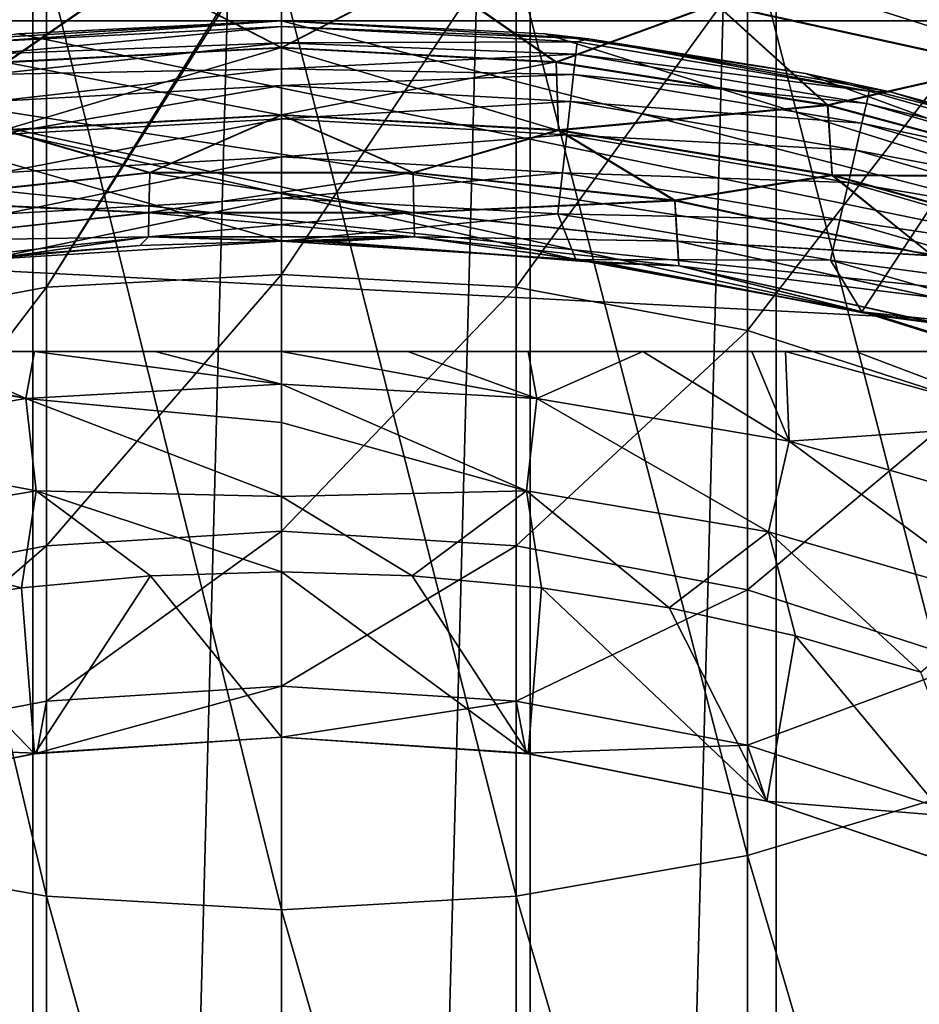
# Model space of a CAD drawing. Header units: metres. Extents: x -44 to 117, y -432 to 89.
# Tile 117 of 256: x -1.19 to 2.89, y -392.71 to -388.24. Entities that reach past the tile are written whole.
import ezdxf

# ---------------------------------------------------------------- set-up
doc = ezdxf.new("R2010")
doc.units = ezdxf.units.M
doc.layers.add('solid_125568', color=7, linetype='CONTINUOUS')

msp = doc.modelspace()

# ---------------------------------------------------------------- linework, layer by layer
at = {"layer": 'solid_125568'}
for points in [[(0, -378.899994, 233.699997), (0, -421.600006, 233.699997), (-1.127945, -421.568909, 233.699997)], [(0, -378.899994, 233.699997), (-1.127945, -421.568909, 233.699997), (-1.127943, -378.931091, 233.699997)], [(1.127945, -378.931091, 233.699997), (0, -421.600006, 233.699997), (0, -378.899994, 233.699997)], [(-1.127943, -378.931091, 233.699997), (-1.127945, -421.568909, 233.699997), (-2.243753, -421.480804, 233.699997)], [(-1.127943, -378.931091, 233.699997), (-2.243753, -421.480804, 233.699997), (-2.243749, -379.019196, 233.699997)], [(1.127943, -421.568909, 233.699997), (0, -421.600006, 233.699997), (1.127945, -378.931091, 233.699997)], [(1.127943, -421.568909, 233.699997), (1.127945, -378.931091, 233.699997), (2.243753, -379.019196, 233.699997)], [(1.127943, -421.568909, 233.699997), (2.243753, -379.019196, 233.699997), (2.243749, -421.480804, 233.699997)], [(2.243749, -421.480804, 233.699997), (2.243753, -379.019196, 233.699997), (3.347427, -379.164368, 233.699997)], [(2.243749, -421.480804, 233.699997), (3.347427, -379.164368, 233.699997), (3.347419, -421.335632, 233.699997)], [(3.129059, -388.334808, 783.831482), (2.113864, -388.011414, 783.766541), (3.129059, -386.223022, 793.14032)], [(-6.184663, -388.25, 437.5), (6.184658, -388.25, 437.5), (-6.492304, -386.950012, 436.200012)], [(6.339452, -387.60379, 436.85379), (-6.492304, -386.950012, 436.200012), (6.184658, -388.25, 437.5)], [(3.129059, -391.732086, 826.389648), (3.129059, -387.502045, 835.814697), (2.113864, -387.79953, 835.957214)], [(-1.065333, -389.45752, 774.35083), (-1.065333, -387.815308, 783.727112), (0, -387.749603, 783.713928)], [(0, -387.772827, 783.598145), (-1.065333, -389.45752, 774.35083), (0, -387.749603, 783.713928)], [(0, -387.772827, 783.598145), (0, -389.400482, 774.279175), (-1.065333, -389.45752, 774.35083)], [(1.065333, -387.815308, 783.727112), (0, -389.400482, 774.279175), (0, -387.772827, 783.598145)], [(-2.113864, -392.036316, 826.517212), (-1.065333, -392.220764, 826.594543), (-2.113864, -387.79953, 835.957214)], [(-1.065333, -392.220764, 826.594543), (-1.065333, -387.979919, 836.04364), (-2.113864, -387.79953, 835.957214)], [(-2.113864, -389.655334, 774.380432), (-2.113864, -388.011414, 783.766541), (-1.065333, -387.815308, 783.727112)], [(-1.065333, -389.45752, 774.35083), (-2.113864, -389.655334, 774.380432), (-1.065333, -387.815308, 783.727112)], [(1.065333, -389.45752, 774.35083), (0, -389.400482, 774.279175), (1.065333, -387.815308, 783.727112)], [(2.113864, -392.036316, 826.517212), (2.113864, -387.79953, 835.957214), (1.065333, -387.979919, 836.04364)], [(1.065333, -389.45752, 774.35083), (1.065333, -387.815308, 783.727112), (2.113864, -388.011414, 783.766541)], [(2.113864, -392.036316, 826.517212), (3.129059, -391.732086, 826.389648), (2.113864, -387.79953, 835.957214)], [(-1.065333, -392.220764, 826.594543), (0, -392.282562, 826.620483), (-1.065333, -387.979919, 836.04364)], [(0, -392.282562, 826.620483), (0, -388.040375, 836.072571), (-1.065333, -387.979919, 836.04364)], [(1.065333, -392.220764, 826.594543), (1.065333, -387.979919, 836.04364), (0, -388.040375, 836.072571)], [(1.065333, -392.220764, 826.594543), (2.113864, -392.036316, 826.517212), (1.065333, -387.979919, 836.04364)], [(2.113864, -389.655334, 774.380432), (1.065333, -389.45752, 774.35083), (2.113864, -388.011414, 783.766541)], [(2.113864, -389.655334, 774.380432), (2.113864, -388.011414, 783.766541), (3.129059, -388.334808, 783.831482)], [(-1.245929, -388.435516, 265.922638), (-1.970163, -388.171082, 266.228424), (-0.659272, -388.029205, 266.228424)], [(-0.659199, -388.032257, 259.373779), (-1.969942, -388.174133, 259.373779), (-1.24563, -388.438141, 259.680023)], [(0, -388.369995, 265.922638), (-1.245929, -388.435516, 265.922638), (-0.659272, -388.029205, 266.228424)], [(-0.659199, -388.032257, 259.373779), (-1.24563, -388.438141, 259.680023), (0, -388.37265, 259.680023)], [(0, -388.369995, 265.922638), (-0.659272, -388.029205, 266.228424), (0.659272, -388.029205, 266.228424)], [(0.659199, -388.032257, 259.373779), (-0.659199, -388.032257, 259.373779), (0, -388.37265, 259.680023)], [(1.245929, -388.435516, 265.922638), (0, -388.369995, 265.922638), (0.659272, -388.029205, 266.228424)], [(0.659199, -388.032257, 259.373779), (0, -388.37265, 259.680023), (1.24563, -388.438141, 259.680023)], [(1.065333, -392.220764, 826.594543), (0, -388.040375, 836.072571), (0, -392.282562, 826.620483)], [(1.969942, -388.174133, 259.373779), (0.659199, -388.032257, 259.373779), (1.24563, -388.438141, 259.680023)], [(1.245929, -388.435516, 265.922638), (0.659272, -388.029205, 266.228424), (1.970163, -388.171082, 266.228424)], [(3.231757, -388.03302, 259.127411), (1.969942, -388.174133, 259.373779), (3.257814, -388.456177, 259.373779)], [(3.309393, -388.050354, 266.474304), (3.258185, -388.453125, 266.228424), (1.970163, -388.171082, 266.228424)], [(1.969942, -388.174133, 259.373779), (1.24563, -388.438141, 259.680023), (2.477521, -388.633911, 259.680023)], [(2.478116, -388.631317, 265.922638), (1.245929, -388.435516, 265.922638), (1.970163, -388.171082, 266.228424)], [(3.257814, -388.456177, 259.373779), (1.969942, -388.174133, 259.373779), (2.477521, -388.633911, 259.680023)], [(2.478116, -388.631317, 265.922638), (1.970163, -388.171082, 266.228424), (3.258185, -388.453125, 266.228424)], [(3.5, -388.25, 443), (3.781357, -388.25, 442.996857), (-6.184663, -388.25, 437.5)], [(-3.5, -388.25, 443), (3.5, -388.25, 443), (-6.184663, -388.25, 437.5)], [(3.781357, -388.25, 442.996857), (4.142405, -388.25, 442.980774), (-6.184663, -388.25, 437.5)], [(4.142405, -388.25, 442.980774), (4.307475, -388.25, 442.968353), (-6.184663, -388.25, 437.5)], [(4.307475, -388.25, 442.968353), (4.552204, -388.25, 442.942383), (-6.184663, -388.25, 437.5)], [(4.552204, -388.25, 442.942383), (4.784761, -388.25, 442.908173), (-6.184663, -388.25, 437.5)], [(4.784761, -388.25, 442.908173), (5.004682, -388.25, 442.864929), (-6.184663, -388.25, 437.5)], [(5.211973, -388.25, 442.812592), (5.405401, -388.25, 442.750122), (-6.184663, -388.25, 437.5)], [(5.004682, -388.25, 442.864929), (5.211973, -388.25, 442.812592), (-6.184663, -388.25, 437.5)], [(5.405401, -388.25, 442.750122), (5.584743, -388.25, 442.677307), (-6.184663, -388.25, 437.5)], [(5.584743, -388.25, 442.677307), (5.891991, -388.25, 442.496155), (-6.184663, -388.25, 437.5)], [(5.891991, -388.25, 442.496155), (6.016808, -388.25, 442.381653), (-6.184663, -388.25, 437.5)], [(6.016808, -388.25, 442.381653), (6.163323, -388.25, 442.135803), (-6.184663, -388.25, 437.5)], [(6.163323, -388.25, 442.135803), (6.184659, -388.25, 442), (-6.184663, -388.25, 437.5)], [(6.184659, -388.25, 442), (6.184658, -388.25, 437.5), (-6.184663, -388.25, 437.5)], [(-3.5, -388.25, 443), (-1.33536, -389.332245, 443), (0, -389.25, 443)], [(-3.5, -388.25, 443), (0, -389.25, 443), (1.33536, -389.332245, 443)], [(-3.5, -388.25, 443), (1.33536, -389.332245, 443), (2.632472, -389.569641, 443)], [(-3.5, -388.25, 443), (2.632472, -389.569641, 443), (3.5, -388.25, 443)], [(-1.393115, -388.331146, 444), (0, -388.25, 469.133972), (0, -388.25, 444)], [(-1.194708, -388.309174, 469.168152), (0, -388.25, 469.133972), (-1.393115, -388.331146, 444)], [(-1.341448, -388.34433, 443.806061), (-1.393115, -388.331146, 444), (0, -388.25, 444)], [(0, -388.275085, 443.777466), (-1.341448, -388.34433, 443.806061), (0, -388.25, 444)], [(-1.335093, -388.400726, 443.618225), (-1.341448, -388.34433, 443.806061), (0, -388.275085, 443.777466)], [(0, -388.34903, 443.566101), (-1.335093, -388.400726, 443.618225), (0, -388.275085, 443.777466)], [(-1.194708, -388.309174, 469.168152), (5.809475, -389.75, 470), (0, -388.25, 469.133972)], [(0, -388.25, 469.133972), (5.809475, -389.75, 470), (1.194708, -388.309174, 469.168152)], [(0, -388.25, 444), (0, -388.25, 469.133972), (1.194708, -388.309174, 469.168152)], [(1.393115, -388.331146, 444), (0, -388.25, 444), (1.194708, -388.309174, 469.168152)], [(0, -388.275085, 443.777466), (0, -388.25, 444), (1.393115, -388.331146, 444)], [(1.341448, -388.34433, 443.806061), (0, -388.275085, 443.777466), (1.393115, -388.331146, 444)], [(1.341448, -388.34433, 443.806061), (0, -388.34903, 443.566101), (0, -388.275085, 443.777466)], [(3.5, -388.25, 443), (2.632472, -389.569641, 443), (3.900343, -389.965637, 443)], [(-2.37762, -388.488068, 469.271423), (5.809475, -389.75, 470), (-1.194708, -388.309174, 469.168152)], [(1.194708, -388.309174, 469.168152), (5.809475, -389.75, 470), (2.37762, -388.488068, 469.271423)], [(1.393115, -388.331146, 444), (1.194708, -388.309174, 469.168152), (2.37762, -388.488068, 469.271423)], [(2.666027, -388.569366, 443.806061), (1.341448, -388.34433, 443.806061), (1.393115, -388.331146, 444)], [(2.76739, -388.573456, 444), (1.393115, -388.331146, 444), (2.37762, -388.488068, 469.271423)], [(2.666027, -388.569366, 443.806061), (1.393115, -388.331146, 444), (2.76739, -388.573456, 444)], [(-1.324753, -388.492493, 443.445068), (-1.335093, -388.400726, 443.618225), (0, -388.34903, 443.566101)], [(0, -388.46817, 443.376495), (-1.324753, -388.492493, 443.445068), (0, -388.34903, 443.566101)], [(-1.256688, -388.744659, 265.564514), (-1.245929, -388.435516, 265.922638), (0, -388.369995, 265.922638)], [(0, -388.676208, 265.564514), (-1.256688, -388.744659, 265.564514), (0, -388.369995, 265.922638)], [(0, -388.37265, 259.680023), (-1.24563, -388.438141, 259.680023), (0, -388.678436, 260.038544)], [(1.335093, -388.400726, 443.618225), (0, -388.34903, 443.566101), (1.341448, -388.34433, 443.806061)], [(1.335093, -388.400726, 443.618225), (0, -388.46817, 443.376495), (0, -388.34903, 443.566101)], [(0, -388.676208, 265.564514), (0, -388.369995, 265.922638), (1.245929, -388.435516, 265.922638)], [(0, -388.37265, 259.680023), (0, -388.678436, 260.038544), (1.25664, -388.746857, 260.038544)], [(1.24563, -388.438141, 259.680023), (0, -388.37265, 259.680023), (1.25664, -388.746857, 260.038544)], [(1.335093, -388.400726, 443.618225), (1.341448, -388.34433, 443.806061), (2.666027, -388.569366, 443.806061)], [(3.129059, -389.981567, 774.42926), (2.113864, -389.655334, 774.380432), (3.129059, -388.334808, 783.831482)], [(1.324753, -388.492493, 443.445068), (0, -388.46817, 443.376495), (1.335093, -388.400726, 443.618225)], [(1.324753, -388.492493, 443.445068), (1.335093, -388.400726, 443.618225), (2.653396, -388.624725, 443.618225)], [(2.653396, -388.624725, 443.618225), (1.335093, -388.400726, 443.618225), (2.666027, -388.569366, 443.806061)], [(-1.24563, -388.438141, 259.680023), (-1.25664, -388.746857, 260.038544), (0, -388.678436, 260.038544)], [(1.256688, -388.744659, 265.564514), (0, -388.676208, 265.564514), (1.245929, -388.435516, 265.922638)], [(2.477521, -388.633911, 259.680023), (1.24563, -388.438141, 259.680023), (1.25664, -388.746857, 260.038544)], [(1.256688, -388.744659, 265.564514), (1.245929, -388.435516, 265.922638), (2.478116, -388.631317, 265.922638)], [(3.257814, -388.456177, 259.373779), (2.477521, -388.633911, 259.680023), (3.682088, -388.957794, 259.680023)], [(3.68297, -388.955292, 265.922638), (2.478116, -388.631317, 265.922638), (3.258185, -388.453125, 266.228424)], [(-3.549373, -388.78656, 469.443756), (5.809475, -389.75, 470), (-2.37762, -388.488068, 469.271423)], [(-1.310827, -388.616089, 443.293304), (-1.324753, -388.492493, 443.445068), (0, -388.46817, 443.376495)], [(0, -388.54248, 443.293304), (-1.310827, -388.616089, 443.293304), (0, -388.46817, 443.376495)], [(1.324753, -388.492493, 443.445068), (0, -388.54248, 443.293304), (0, -388.46817, 443.376495)], [(1.310827, -388.616089, 443.293304), (0, -388.54248, 443.293304), (1.324753, -388.492493, 443.445068)], [(1.310827, -388.616089, 443.293304), (1.324753, -388.492493, 443.445068), (2.632847, -388.714752, 443.445068)], [(2.632847, -388.714752, 443.445068), (1.324753, -388.492493, 443.445068), (2.653396, -388.624725, 443.618225)], [(2.37762, -388.488068, 469.271423), (5.809475, -389.75, 470), (3.549372, -388.78656, 469.443756)], [(2.76739, -388.573456, 444), (2.37762, -388.488068, 469.271423), (3.549372, -388.78656, 469.443756)], [(-1.29385, -388.766754, 443.168762), (-1.310827, -388.616089, 443.293304), (0, -388.54248, 443.293304)], [(-1.29385, -388.766754, 443.168762), (0, -388.54248, 443.293304), (0, -388.694092, 443.168762)], [(1.310827, -388.616089, 443.293304), (0, -388.694092, 443.168762), (0, -388.54248, 443.293304)], [(2.653396, -388.624725, 443.618225), (2.666027, -388.569366, 443.806061), (3.957078, -388.941315, 443.806061)], [(3.957078, -388.941315, 443.806061), (2.666027, -388.569366, 443.806061), (2.76739, -388.573456, 444)], [(4.104242, -388.973694, 444), (2.76739, -388.573456, 444), (3.549372, -388.78656, 469.443756)], [(3.957078, -388.941315, 443.806061), (2.76739, -388.573456, 444), (4.104242, -388.973694, 444)], [(1.29385, -388.766754, 443.168762), (0, -388.694092, 443.168762), (1.310827, -388.616089, 443.293304)], [(2.477521, -388.633911, 259.680023), (1.25664, -388.746857, 260.038544), (2.498417, -388.951385, 260.038544)], [(2.498516, -388.949127, 265.564514), (1.256688, -388.744659, 265.564514), (2.478116, -388.631317, 265.922638)], [(1.29385, -388.766754, 443.168762), (1.310827, -388.616089, 443.293304), (2.605169, -388.835999, 443.293304)], [(2.605169, -388.835999, 443.293304), (1.310827, -388.616089, 443.293304), (2.632847, -388.714752, 443.445068)], [(3.682088, -388.957794, 259.680023), (2.477521, -388.633911, 259.680023), (2.498417, -388.951385, 260.038544)], [(2.498516, -388.949127, 265.564514), (2.478116, -388.631317, 265.922638), (3.68297, -388.955292, 265.922638)], [(2.632847, -388.714752, 443.445068), (2.653396, -388.624725, 443.618225), (3.938332, -388.994904, 443.618225)], [(3.938332, -388.994904, 443.618225), (2.653396, -388.624725, 443.618225), (3.957078, -388.941315, 443.806061)], [(-0.596987, -388.938324, 265.162811), (-1.256688, -388.744659, 265.564514), (0, -388.676208, 265.564514)], [(0, -388.678436, 260.038544), (-1.25664, -388.746857, 260.038544), (-0.597247, -388.940063, 260.440552)], [(0, -388.678436, 260.038544), (-0.597247, -388.940063, 260.440552), (0.597247, -388.940063, 260.440552)], [(0.596987, -388.938324, 265.162811), (-0.596987, -388.938324, 265.162811), (0, -388.676208, 265.564514)], [(0.596987, -388.938324, 265.162811), (0, -388.676208, 265.564514), (1.256688, -388.744659, 265.564514)], [(1.25664, -388.746857, 260.038544), (0, -388.678436, 260.038544), (0.597247, -388.940063, 260.440552)], [(-1.274477, -388.938721, 443.076202), (-1.29385, -388.766754, 443.168762), (0, -388.694092, 443.168762)], [(-1.274477, -388.938721, 443.076202), (0, -388.694092, 443.168762), (0, -388.867126, 443.076202)], [(1.29385, -388.766754, 443.168762), (0, -388.867126, 443.076202), (0, -388.694092, 443.168762)], [(2.605169, -388.835999, 443.293304), (2.632847, -388.714752, 443.445068), (3.907831, -389.082062, 443.445068)], [(3.907831, -389.082062, 443.445068), (2.632847, -388.714752, 443.445068), (3.938332, -388.994904, 443.618225)], [(-1.25664, -388.746857, 260.038544), (-1.785097, -389.065857, 260.440552), (-0.597247, -388.940063, 260.440552)], [(-0.596987, -388.938324, 265.162811), (-1.784328, -389.064026, 265.162811), (-1.256688, -388.744659, 265.564514)], [(1.274477, -388.938721, 443.076202), (0, -388.867126, 443.076202), (1.29385, -388.766754, 443.168762)], [(1.784328, -389.064026, 265.162811), (0.596987, -388.938324, 265.162811), (1.256688, -388.744659, 265.564514)], [(1.25664, -388.746857, 260.038544), (0.597247, -388.940063, 260.440552), (1.785097, -389.065857, 260.440552)], [(2.498417, -388.951385, 260.038544), (1.25664, -388.746857, 260.038544), (1.785097, -389.065857, 260.440552)], [(1.784328, -389.064026, 265.162811), (1.256688, -388.744659, 265.564514), (2.498516, -388.949127, 265.564514)], [(1.274477, -388.938721, 443.076202), (1.29385, -388.766754, 443.168762), (2.571429, -388.983826, 443.168762)], [(2.571429, -388.983826, 443.168762), (1.29385, -388.766754, 443.168762), (2.605169, -388.835999, 443.293304)], [(-4.693112, -389.207245, 469.686646), (5.809475, -389.75, 470), (-3.549373, -388.78656, 469.443756)], [(0, -388.867126, 443.076202), (-1.253452, -389.125305, 443.019226), (-1.274477, -388.938721, 443.076202)], [(0, -389.054901, 443.019226), (-1.253452, -389.125305, 443.019226), (0, -388.867126, 443.076202)], [(1.274477, -388.938721, 443.076202), (0, -389.054901, 443.019226), (0, -388.867126, 443.076202)], [(2.571429, -388.983826, 443.168762), (2.605169, -388.835999, 443.293304), (3.86675, -389.199463, 443.293304)], [(3.86675, -389.199463, 443.293304), (2.605169, -388.835999, 443.293304), (3.907831, -389.082062, 443.445068)], [(-0.597247, -388.940063, 260.440552), (-1.785097, -389.065857, 260.440552), (-0.600844, -389.120392, 260.876099)], [(-0.60109, -389.119232, 264.727509), (-1.784328, -389.064026, 265.162811), (-0.596987, -388.938324, 265.162811)], [(-0.60109, -389.119232, 264.727509), (-0.596987, -388.938324, 265.162811), (0.596987, -388.938324, 265.162811)], [(0.60109, -389.119232, 264.727509), (-0.60109, -389.119232, 264.727509), (0.596987, -388.938324, 265.162811)], [(-0.597247, -388.940063, 260.440552), (-0.600844, -389.120392, 260.876099), (0.600844, -389.120392, 260.876099)], [(0.597247, -388.940063, 260.440552), (-0.597247, -388.940063, 260.440552), (0.600844, -389.120392, 260.876099)], [(1.274477, -388.938721, 443.076202), (1.253452, -389.125305, 443.019226), (0, -389.054901, 443.019226)], [(0.60109, -389.119232, 264.727509), (0.596987, -388.938324, 265.162811), (1.784328, -389.064026, 265.162811)], [(1.785097, -389.065857, 260.440552), (0.597247, -388.940063, 260.440552), (0.600844, -389.120392, 260.876099)], [(2.532926, -389.152527, 443.076202), (1.253452, -389.125305, 443.019226), (1.274477, -388.938721, 443.076202)], [(2.532926, -389.152527, 443.076202), (1.274477, -388.938721, 443.076202), (2.571429, -388.983826, 443.168762)], [(2.951844, -389.313965, 265.162811), (1.784328, -389.064026, 265.162811), (2.498516, -388.949127, 265.564514)], [(2.498417, -388.951385, 260.038544), (1.785097, -389.065857, 260.440552), (2.953091, -389.316071, 260.440552)], [(3.710641, -389.28952, 260.038544), (2.498417, -388.951385, 260.038544), (2.953091, -389.316071, 260.440552)], [(3.682088, -388.957794, 259.680023), (2.498417, -388.951385, 260.038544), (3.710641, -389.28952, 260.038544)], [(3.710799, -389.287231, 265.564514), (2.498516, -388.949127, 265.564514), (3.68297, -388.955292, 265.922638)], [(2.951844, -389.313965, 265.162811), (2.498516, -388.949127, 265.564514), (3.710799, -389.287231, 265.564514)], [(2.532926, -389.152527, 443.076202), (2.571429, -388.983826, 443.168762), (3.816671, -389.34259, 443.168762)], [(3.816671, -389.34259, 443.168762), (2.571429, -388.983826, 443.168762), (3.86675, -389.199463, 443.293304)], [(-0.60109, -389.119232, 264.727509), (-1.796278, -389.248718, 264.727509), (-1.784328, -389.064026, 265.162811)], [(-1.785097, -389.065857, 260.440552), (-1.795548, -389.249756, 260.876099), (-0.600844, -389.120392, 260.876099)], [(-1.33536, -389.332245, 443), (0, -389.054901, 443.019226), (0, -389.25, 443)], [(-1.33536, -389.332245, 443), (-1.253452, -389.125305, 443.019226), (0, -389.054901, 443.019226)], [(1.253452, -389.125305, 443.019226), (0, -389.25, 443), (0, -389.054901, 443.019226)], [(1.785097, -389.065857, 260.440552), (0.600844, -389.120392, 260.876099), (1.795548, -389.249756, 260.876099)], [(1.796278, -389.248718, 264.727509), (0.60109, -389.119232, 264.727509), (1.784328, -389.064026, 265.162811)], [(1.796278, -389.248718, 264.727509), (1.784328, -389.064026, 265.162811), (2.951844, -389.313965, 265.162811)], [(2.953091, -389.316071, 260.440552), (1.785097, -389.065857, 260.440552), (1.795548, -389.249756, 260.876099)], [(-0.603408, -389.229584, 264.269318), (-1.796278, -389.248718, 264.727509), (-0.60109, -389.119232, 264.727509)], [(-0.600844, -389.120392, 260.876099), (-1.795548, -389.249756, 260.876099), (-0.603377, -389.230164, 261.334412)], [(-0.603408, -389.229584, 264.269318), (-0.60109, -389.119232, 264.727509), (0.60109, -389.119232, 264.727509)], [(0.603408, -389.229584, 264.269318), (-0.603408, -389.229584, 264.269318), (0.60109, -389.119232, 264.727509)], [(-0.600844, -389.120392, 260.876099), (-0.603377, -389.230164, 261.334412), (0.603378, -389.230164, 261.334412)], [(0.600844, -389.120392, 260.876099), (-0.600844, -389.120392, 260.876099), (0.603378, -389.230164, 261.334412)], [(1.33536, -389.332245, 443), (0, -389.25, 443), (1.253452, -389.125305, 443.019226)], [(1.795548, -389.249756, 260.876099), (0.600844, -389.120392, 260.876099), (0.603378, -389.230164, 261.334412)], [(0.603408, -389.229584, 264.269318), (0.60109, -389.119232, 264.727509), (1.796278, -389.248718, 264.727509)], [(1.33536, -389.332245, 443), (1.253452, -389.125305, 443.019226), (2.491142, -389.335602, 443.019226)], [(2.532926, -389.152527, 443.076202), (2.491142, -389.335602, 443.019226), (1.253452, -389.125305, 443.019226)], [(3.759522, -389.50589, 443.076202), (2.491142, -389.335602, 443.019226), (2.532926, -389.152527, 443.076202)], [(3.759522, -389.50589, 443.076202), (2.532926, -389.152527, 443.076202), (3.816671, -389.34259, 443.168762)], [(-4.693112, -389.207245, 469.686646), (-5.809475, -389.75, 470), (5.809475, -389.75, 470)], [(-0.603408, -389.229584, 264.269318), (-1.282577, -389.325043, 263.799988), (-1.80301, -389.361328, 264.269318)], [(-0.603408, -389.229584, 264.269318), (-1.80301, -389.361328, 264.269318), (-1.796278, -389.248718, 264.727509)], [(-0.642385, -389.268768, 261.799988), (-0.603377, -389.230164, 261.334412), (-1.802918, -389.361908, 261.334412)], [(-1.795548, -389.249756, 260.876099), (-1.802918, -389.361908, 261.334412), (-0.603377, -389.230164, 261.334412)], [(-1.282577, -389.325043, 261.799988), (-0.642385, -389.268768, 261.799988), (-1.802918, -389.361908, 261.334412)], [(-0.603408, -389.229584, 264.269318), (-0.642385, -389.268768, 263.799988), (-1.282577, -389.325043, 263.799988)], [(-0.642385, -389.268768, 263.799988), (-0.642385, -389.268768, 261.799988), (-1.282577, -389.325043, 261.799988)], [(-1.282577, -389.325043, 263.799988), (-0.642385, -389.268768, 263.799988), (-1.282577, -389.325043, 261.799988)], [(-0.603408, -389.229584, 264.269318), (0, -389.25, 263.799988), (-0.642385, -389.268768, 263.799988)], [(-0.642385, -389.268768, 261.799988), (0, -389.25, 261.799988), (-0.603377, -389.230164, 261.334412)], [(0, -389.25, 263.799988), (0, -389.25, 261.799988), (-0.642385, -389.268768, 261.799988)], [(-0.642385, -389.268768, 263.799988), (0, -389.25, 263.799988), (-0.642385, -389.268768, 261.799988)], [(0.603408, -389.229584, 264.269318), (0, -389.25, 263.799988), (-0.603408, -389.229584, 264.269318)], [(0.22018, -389.252197, 261.799988), (0.603378, -389.230164, 261.334412), (-0.603377, -389.230164, 261.334412)], [(0.110095, -389.250549, 261.799988), (0.22018, -389.252197, 261.799988), (-0.603377, -389.230164, 261.334412)], [(0, -389.25, 261.799988), (0.110095, -389.250549, 261.799988), (-0.603377, -389.230164, 261.334412)], [(0.603408, -389.229584, 264.269318), (0.149038, -389.251007, 263.799988), (0, -389.25, 263.799988)], [(0.149038, -389.251007, 263.799988), (0.110095, -389.250549, 261.799988), (0, -389.25, 261.799988)], [(0, -389.25, 263.799988), (0.149038, -389.251007, 263.799988), (0, -389.25, 261.799988)], [(0.149038, -389.251007, 263.799988), (0.22018, -389.252197, 261.799988), (0.110095, -389.250549, 261.799988)], [(0.603408, -389.229584, 264.269318), (1.412006, -389.341003, 263.799988), (0.149038, -389.251007, 263.799988)], [(0.149038, -389.251007, 263.799988), (1.412006, -389.341003, 263.799988), (0.22018, -389.252197, 261.799988)], [(0.22018, -389.252197, 261.799988), (1.473726, -389.349182, 261.799988), (0.603378, -389.230164, 261.334412)], [(1.412006, -389.341003, 263.799988), (1.473726, -389.349182, 261.799988), (0.22018, -389.252197, 261.799988)], [(1.473726, -389.349182, 261.799988), (1.802919, -389.361908, 261.334412), (0.603378, -389.230164, 261.334412)], [(1.795548, -389.249756, 260.876099), (0.603378, -389.230164, 261.334412), (1.802919, -389.361908, 261.334412)], [(1.803011, -389.361328, 264.269318), (1.412006, -389.341003, 263.799988), (0.603408, -389.229584, 264.269318)], [(1.803011, -389.361328, 264.269318), (0.603408, -389.229584, 264.269318), (1.796278, -389.248718, 264.727509)], [(2.96938, -389.507019, 260.876099), (1.795548, -389.249756, 260.876099), (1.802919, -389.361908, 261.334412)], [(2.953091, -389.316071, 260.440552), (1.795548, -389.249756, 260.876099), (2.96938, -389.507019, 260.876099)], [(2.970574, -389.506134, 264.727509), (1.796278, -389.248718, 264.727509), (2.951844, -389.313965, 265.162811)], [(1.803011, -389.361328, 264.269318), (1.796278, -389.248718, 264.727509), (2.970574, -389.506134, 264.727509)], [(2.632472, -389.569641, 443), (1.33536, -389.332245, 443), (2.491142, -389.335602, 443.019226)], [(1.412006, -389.341003, 263.799988), (2.656266, -389.575531, 263.799988), (1.473726, -389.349182, 261.799988)], [(1.803011, -389.361328, 264.269318), (2.656266, -389.575531, 263.799988), (1.412006, -389.341003, 263.799988)], [(1.473726, -389.349182, 261.799988), (2.70802, -389.588531, 261.799988), (1.802919, -389.361908, 261.334412)], [(2.656266, -389.575531, 263.799988), (2.70802, -389.588531, 261.799988), (1.473726, -389.349182, 261.799988)], [(2.632472, -389.569641, 443), (2.491142, -389.335602, 443.019226), (3.697504, -389.683136, 443.019226)], [(3.759522, -389.50589, 443.076202), (3.697504, -389.683136, 443.019226), (2.491142, -389.335602, 443.019226)], [(0, -389.400482, 774.279175), (0, -390.565247, 764.897949), (-1.065333, -390.631958, 764.904541)], [(-1.065333, -390.631958, 764.904541), (-1.065333, -389.45752, 774.35083), (0, -389.400482, 774.279175)], [(1.065333, -389.45752, 774.35083), (0, -390.565247, 764.897949), (0, -389.400482, 774.279175)], [(2.70802, -389.588531, 261.799988), (2.980904, -389.62384, 261.334412), (1.802919, -389.361908, 261.334412)], [(2.96938, -389.507019, 260.876099), (1.802919, -389.361908, 261.334412), (2.980904, -389.62384, 261.334412)], [(2.981056, -389.623291, 264.269318), (2.656266, -389.575531, 263.799988), (1.803011, -389.361328, 264.269318)], [(2.981056, -389.623291, 264.269318), (1.803011, -389.361328, 264.269318), (2.970574, -389.506134, 264.727509)], [(-1.065333, -390.631958, 764.904541), (-2.113864, -390.830994, 764.924316), (-1.065333, -389.45752, 774.35083)], [(-2.113864, -390.830994, 764.924316), (-2.113864, -389.655334, 774.380432), (-1.065333, -389.45752, 774.35083)], [(1.065333, -390.631958, 764.904541), (0, -390.565247, 764.897949), (1.065333, -389.45752, 774.35083)], [(1.065333, -390.631958, 764.904541), (1.065333, -389.45752, 774.35083), (2.113864, -389.655334, 774.380432)], [(3.900343, -389.965637, 443), (2.632472, -389.569641, 443), (3.697504, -389.683136, 443.019226)], [(2.656266, -389.575531, 263.799988), (3.865332, -389.951508, 263.799988), (2.70802, -389.588531, 261.799988)], [(2.981056, -389.623291, 264.269318), (3.865332, -389.951508, 263.799988), (2.656266, -389.575531, 263.799988)], [(2.70802, -389.588531, 261.799988), (3.906934, -389.967194, 261.799988), (2.980904, -389.62384, 261.334412)], [(3.865332, -389.951508, 263.799988), (3.906934, -389.967194, 261.799988), (2.70802, -389.588531, 261.799988)], [(2.113864, -390.830994, 764.924316), (1.065333, -390.631958, 764.904541), (2.113864, -389.655334, 774.380432)], [(2.113864, -390.830994, 764.924316), (2.113864, -389.655334, 774.380432), (3.129059, -389.981567, 774.42926)], [(-5.809475, -389.75, 479.5), (5.809475, -389.75, 479.5), (5.809475, -389.75, 470)], [(-5.809475, -389.75, 479.5), (-5.783015, -389.75, 479.754913), (5.809475, -389.75, 479.5)], [(-5.809475, -389.75, 470), (-5.809475, -389.75, 479.5), (5.809475, -389.75, 470)], [(-5.783015, -389.75, 479.754913), (5.783001, -389.75, 479.754974), (5.809475, -389.75, 479.5)], [(-5.783015, -389.75, 479.754913), (-5.703201, -389.75, 480.003143), (5.783001, -389.75, 479.754974)], [(-5.703201, -389.75, 480.003143), (-5.56805, -389.75, 480.247345), (5.703178, -389.75, 480.003204)], [(-5.703201, -389.75, 480.003143), (5.703178, -389.75, 480.003204), (5.783001, -389.75, 479.754974)], [(-5.56805, -389.75, 480.247345), (5.568024, -389.75, 480.247375), (5.703178, -389.75, 480.003204)], [(-5.56805, -389.75, 480.247345), (-5.488826, -389.75, 480.356323), (5.568024, -389.75, 480.247375)], [(-5.488826, -389.75, 480.356323), (5.488829, -389.75, 480.356323), (5.568024, -389.75, 480.247375)], [(-5.488826, -389.75, 480.356323), (-5.381689, -389.75, 480.481964), (5.488829, -389.75, 480.356323)], [(-5.381689, -389.75, 480.481964), (5.381664, -389.75, 480.481995), (5.488829, -389.75, 480.356323)], [(-5.381689, -389.75, 480.481964), (-5.079221, -389.75, 480.751434), (5.381664, -389.75, 480.481995)], [(-5.079221, -389.75, 480.751434), (-4.877414, -389.75, 480.890137), (5.07922, -389.75, 480.751434)], [(-5.079221, -389.75, 480.751434), (5.07922, -389.75, 480.751434), (5.381664, -389.75, 480.481995)], [(-4.877414, -389.75, 480.890137), (4.877393, -389.75, 480.890137), (5.07922, -389.75, 480.751434)], [(-4.877414, -389.75, 480.890137), (-4.570949, -389.75, 481.0625), (4.877393, -389.75, 480.890137)], [(-4.570949, -389.75, 481.0625), (4.57094, -389.75, 481.0625), (4.877393, -389.75, 480.890137)], [(-4.570949, -389.75, 481.0625), (-4.47429, -389.75, 481.108917), (4.57094, -389.75, 481.0625)], [(-4.47429, -389.75, 481.108917), (4.474292, -389.75, 481.108917), (4.57094, -389.75, 481.0625)], [(-4.47429, -389.75, 481.108917), (-4.230792, -389.75, 481.213318), (4.474292, -389.75, 481.108917)], [(-4.230792, -389.75, 481.213318), (4.230802, -389.75, 481.213287), (4.474292, -389.75, 481.108917)], [(-4.230792, -389.75, 481.213318), (-3.863454, -389.75, 481.344177), (4.230802, -389.75, 481.213287)], [(-3.863454, -389.75, 481.344177), (3.863476, -389.75, 481.344177), (4.230802, -389.75, 481.213287)], [(-3.863454, -389.75, 481.344177), (-3.613838, -389.75, 481.417175), (3.863476, -389.75, 481.344177)], [(-3.613838, -389.75, 481.417175), (3.613839, -389.75, 481.417175), (3.863476, -389.75, 481.344177)], [(-3.613838, -389.75, 481.417175), (-3.468539, -389.75, 481.454926), (3.613839, -389.75, 481.417175)], [(-3.468539, -389.75, 481.454926), (3.46857, -389.75, 481.454926), (3.613839, -389.75, 481.417175)], [(-3.468539, -389.75, 481.454926), (-3.048548, -389.75, 481.54834), (3.46857, -389.75, 481.454926)], [(-3.048548, -389.75, 481.54834), (3.048585, -389.75, 481.54834), (3.46857, -389.75, 481.454926)], [(-3.048548, -389.75, 481.54834), (-2.603706, -389.75, 481.624268), (3.048585, -389.75, 481.54834)], [(-2.603706, -389.75, 481.624268), (2.603749, -389.75, 481.624268), (3.048585, -389.75, 481.54834)], [(-2.603706, -389.75, 481.624268), (-2.287097, -389.75, 481.667206), (2.603749, -389.75, 481.624268)], [(-2.303668, -390.156982, 481.850128), (-1.159122, -389.962494, 481.850128), (-2.287097, -389.75, 481.667206)], [(-2.287097, -389.75, 481.667206), (2.287098, -389.75, 481.667206), (2.603749, -389.75, 481.624268)], [(-2.287097, -389.75, 481.667206), (-2.134008, -389.75, 481.685242), (2.287098, -389.75, 481.667206)], [(-1.159122, -389.962494, 481.850128), (-2.134008, -389.75, 481.685242), (-2.287097, -389.75, 481.667206)], [(-2.134008, -389.75, 481.685242), (2.134054, -389.75, 481.685242), (2.287098, -389.75, 481.667206)], [(-2.134008, -389.75, 481.685242), (-1.639881, -389.75, 481.731567), (2.134054, -389.75, 481.685242)], [(-1.159122, -389.962494, 481.850128), (-1.639881, -389.75, 481.731567), (-2.134008, -389.75, 481.685242)], [(-1.639881, -389.75, 481.731567), (1.639923, -389.75, 481.731567), (2.134054, -389.75, 481.685242)], [(-1.639881, -389.75, 481.731567), (-1.119789, -389.75, 481.764374), (1.639923, -389.75, 481.731567)], [(-1.159122, -389.962494, 481.850128), (-1.119789, -389.75, 481.764374), (-1.639881, -389.75, 481.731567)], [(-1.159122, -389.962494, 481.850128), (0, -389.8974, 481.850128), (-1.119789, -389.75, 481.764374)], [(-1.119789, -389.75, 481.764374), (0, -389.8974, 481.850128), (-0.573053, -389.75, 481.784393)], [(-1.119789, -389.75, 481.764374), (1.119822, -389.75, 481.764374), (1.639923, -389.75, 481.731567)], [(-1.119789, -389.75, 481.764374), (-0.573053, -389.75, 481.784393), (1.119822, -389.75, 481.764374)], [(-0.573053, -389.75, 481.784393), (0, -389.8974, 481.850128), (0, -389.75, 481.79129)], [(-0.573053, -389.75, 481.784393), (0, -389.75, 481.79129), (0.573073, -389.75, 481.784393)], [(-0.573053, -389.75, 481.784393), (0.573073, -389.75, 481.784393), (1.119822, -389.75, 481.764374)], [(0, -389.75, 481.79129), (0, -389.8974, 481.850128), (1.159122, -389.962494, 481.850128)], [(0.573073, -389.75, 481.784393), (0, -389.75, 481.79129), (1.159122, -389.962494, 481.850128)], [(1.119822, -389.75, 481.764374), (0.573073, -389.75, 481.784393), (1.159122, -389.962494, 481.850128)], [(1.639923, -389.75, 481.731567), (1.119822, -389.75, 481.764374), (1.159122, -389.962494, 481.850128)], [(1.639923, -389.75, 481.731567), (1.159122, -389.962494, 481.850128), (2.303668, -390.156982, 481.850128)], [(2.134054, -389.75, 481.685242), (1.639923, -389.75, 481.731567), (2.303668, -390.156982, 481.850128)], [(2.287098, -389.75, 481.667206), (2.134054, -389.75, 481.685242), (2.303668, -390.156982, 481.850128)], [(3.46641, -390.076202, 481.666168), (2.287098, -389.75, 481.667206), (2.303668, -390.156982, 481.850128)], [(2.603749, -389.75, 481.624268), (2.287098, -389.75, 481.667206), (3.46641, -390.076202, 481.666168)], [(3.048585, -389.75, 481.54834), (2.603749, -389.75, 481.624268), (3.46641, -390.076202, 481.666168)], [(-1.159122, -389.962494, 481.850128), (0, -390.072723, 481.906494), (0, -389.8974, 481.850128)], [(1.111932, -390.381348, 481.962555), (1.159122, -389.962494, 481.850128), (0, -389.8974, 481.850128)], [(0, -390.072723, 481.906494), (1.111932, -390.381348, 481.962555), (0, -389.8974, 481.850128)], [(-1.111932, -390.381348, 481.962555), (-1.159122, -389.962494, 481.850128), (-2.303668, -390.156982, 481.850128)], [(-1.159122, -389.962494, 481.850128), (0, -390.408142, 481.976501), (0, -390.072723, 481.906494)], [(-1.111932, -390.381348, 481.962555), (0, -390.408142, 481.976501), (-1.159122, -389.962494, 481.850128)], [(2.20988, -390.567871, 481.962555), (1.159122, -389.962494, 481.850128), (1.111932, -390.381348, 481.962555)], [(2.20988, -390.567871, 481.962555), (2.303668, -390.156982, 481.850128), (1.159122, -389.962494, 481.850128)], [(3.129059, -391.159241, 764.956848), (2.113864, -390.830994, 764.924316), (3.129059, -389.981567, 774.42926)], [(0, -390.072723, 481.906494), (0, -390.408142, 481.976501), (1.111932, -390.381348, 481.962555)], [(3.46641, -390.076202, 481.666168), (2.303668, -390.156982, 481.850128), (3.419244, -390.478363, 481.850128)], [(-1.111932, -390.381348, 481.962555), (-2.303668, -390.156982, 481.850128), (-2.20988, -390.567871, 481.962555)], [(3.280038, -390.87619, 481.962555), (2.303668, -390.156982, 481.850128), (2.20988, -390.567871, 481.962555)], [(3.280038, -390.87619, 481.962555), (3.419244, -390.478363, 481.850128), (2.303668, -390.156982, 481.850128)], [(-1.111932, -390.381348, 481.962555), (-2.20988, -390.567871, 481.962555), (-1.179532, -390.822479, 482)], [(-1.111932, -390.381348, 481.962555), (-1.179532, -390.822479, 482), (-0.593325, -390.768097, 482)], [(-1.111932, -390.381348, 481.962555), (-0.593325, -390.768097, 482), (0, -390.75, 482)], [(-1.111932, -390.381348, 481.962555), (0, -390.75, 482), (0, -390.408142, 481.976501)], [(1.111932, -390.381348, 481.962555), (0, -390.408142, 481.976501), (0.593591, -390.768127, 482)], [(1.111932, -390.381348, 481.962555), (0.593591, -390.768127, 482), (1.180026, -390.822571, 482)], [(1.111932, -390.381348, 481.962555), (1.180026, -390.822571, 482), (1.759305, -390.9133, 482)], [(2.20988, -390.567871, 481.962555), (1.111932, -390.381348, 481.962555), (1.759305, -390.9133, 482)], [(0, -390.408142, 481.976501), (0, -390.75, 482), (0.593591, -390.768127, 482)], [(-2.20988, -390.567871, 481.962555), (-1.758621, -390.913147, 482), (-1.179532, -390.822479, 482)], [(0, -391.268738, 755.408325), (-1.065333, -391.335693, 755.41156), (0, -390.565247, 764.897949)], [(-1.065333, -391.335693, 755.41156), (-1.065333, -390.631958, 764.904541), (0, -390.565247, 764.897949)], [(1.065333, -390.631958, 764.904541), (0, -391.268738, 755.408325), (0, -390.565247, 764.897949)], [(2.20988, -390.567871, 481.962555), (1.759305, -390.9133, 482), (2.331428, -391.040314, 482)], [(2.20988, -390.567871, 481.962555), (2.331428, -391.040314, 482), (2.899624, -391.204681, 482)], [(3.280038, -390.87619, 481.962555), (2.20988, -390.567871, 481.962555), (2.899624, -391.204681, 482)], [(-1.065333, -391.335693, 755.41156), (-2.113864, -391.535461, 755.421387), (-1.065333, -390.631958, 764.904541)], [(-2.113864, -391.535461, 755.421387), (-2.113864, -390.830994, 764.924316), (-1.065333, -390.631958, 764.904541)], [(1.065333, -391.335693, 755.41156), (0, -391.268738, 755.408325), (1.065333, -390.631958, 764.904541)], [(1.065333, -391.335693, 755.41156), (1.065333, -390.631958, 764.904541), (2.113864, -390.830994, 764.924316)], [(-1.119493, -391.575043, 482), (-0.593325, -390.768097, 482), (-1.179532, -390.822479, 482)], [(-1.119493, -391.575043, 482), (0, -391.5, 482), (-0.593325, -390.768097, 482)], [(-0.593325, -390.768097, 482), (0, -391.5, 482), (0, -390.75, 482)], [(0, -390.75, 482), (0, -391.5, 482), (1.119585, -391.575073, 482)], [(0.593591, -390.768127, 482), (0, -390.75, 482), (1.119585, -391.575073, 482)], [(1.180026, -390.822571, 482), (0.593591, -390.768127, 482), (1.119585, -391.575073, 482)], [(-1.119493, -391.575043, 482), (-1.179532, -390.822479, 482), (-1.758621, -390.913147, 482)], [(2.113864, -391.535461, 755.421387), (1.065333, -391.335693, 755.41156), (2.113864, -390.830994, 764.924316)], [(1.180026, -390.822571, 482), (1.119585, -391.575073, 482), (2.201307, -391.789978, 482)], [(1.759305, -390.9133, 482), (1.180026, -390.822571, 482), (2.201307, -391.789978, 482)], [(2.113864, -391.535461, 755.421387), (2.113864, -390.830994, 764.924316), (3.129059, -391.159241, 764.956848)], [(-2.201132, -391.789948, 482), (-1.119493, -391.575043, 482), (-1.758621, -390.913147, 482)], [(2.331428, -391.040314, 482), (1.759305, -390.9133, 482), (2.201307, -391.789978, 482)], [(2.331428, -391.040314, 482), (2.201307, -391.789978, 482), (3.253839, -392.148438, 482)], [(2.899624, -391.204681, 482), (2.331428, -391.040314, 482), (3.253839, -392.148438, 482)], [(3.129059, -391.864929, 755.437622), (2.113864, -391.535461, 755.421387), (3.129059, -391.159241, 764.956848)], [(0, -391.268738, 755.408325), (0, -391.5, 746), (-1.109473, -391.572723, 746)], [(0, -391.268738, 755.408325), (-1.109473, -391.572723, 746), (-1.065333, -391.335693, 755.41156)], [(1.065333, -391.335693, 755.41156), (0, -391.5, 746), (0, -391.268738, 755.408325)], [(-1.065333, -391.335693, 755.41156), (-1.109473, -391.572723, 746), (-2.113864, -391.535461, 755.421387)], [(1.065333, -391.335693, 755.41156), (1.109473, -391.572723, 746), (0, -391.5, 746)], [(2.113864, -391.535461, 755.421387), (1.109473, -391.572723, 746), (1.065333, -391.335693, 755.41156)], [(-1.119493, -391.575043, 482), (0, -391.5, 746), (0, -391.5, 482)], [(-1.109473, -391.572723, 746), (0, -391.5, 746), (-1.119493, -391.575043, 482)], [(0, -391.5, 482), (0, -391.5, 746), (1.109473, -391.572723, 746)], [(1.119585, -391.575073, 482), (0, -391.5, 482), (1.109473, -391.572723, 746)], [(-2.113864, -391.535461, 755.421387), (-1.109473, -391.572723, 746), (-2.199962, -391.789642, 746)], [(2.113864, -391.535461, 755.421387), (2.199962, -391.789642, 746), (1.109473, -391.572723, 746)], [(3.129059, -391.864929, 755.437622), (2.199962, -391.789642, 746), (2.113864, -391.535461, 755.421387)], [(-2.199962, -391.789642, 746), (-1.119493, -391.575043, 482), (-2.201132, -391.789948, 482)], [(-2.199962, -391.789642, 746), (-1.109473, -391.572723, 746), (-1.119493, -391.575043, 482)], [(1.119585, -391.575073, 482), (1.109473, -391.572723, 746), (2.199962, -391.789642, 746)], [(2.201307, -391.789978, 482), (1.119585, -391.575073, 482), (2.199962, -391.789642, 746)], [(3.129059, -395.488739, 816.766174), (3.129059, -391.732086, 826.389648), (2.113864, -392.036316, 826.517212)], [(2.201307, -391.789978, 482), (2.199962, -391.789642, 746), (3.252809, -392.147034, 746)], [(3.129059, -391.864929, 755.437622), (3.252809, -392.147034, 746), (2.199962, -391.789642, 746)], [(3.253839, -392.148438, 482), (2.201307, -391.789978, 482), (3.252809, -392.147034, 746)], [(-2.113864, -395.79892, 816.878418), (-1.065333, -395.986969, 816.946533), (-2.113864, -392.036316, 826.517212)], [(-1.065333, -395.986969, 816.946533), (-1.065333, -392.220764, 826.594543), (-2.113864, -392.036316, 826.517212)], [(2.113864, -395.79892, 816.878418), (2.113864, -392.036316, 826.517212), (1.065333, -392.220764, 826.594543)], [(2.113864, -395.79892, 816.878418), (3.129059, -395.488739, 816.766174), (2.113864, -392.036316, 826.517212)], [(-1.065333, -395.986969, 816.946533), (0, -396.050018, 816.969299), (-1.065333, -392.220764, 826.594543)], [(0, -396.050018, 816.969299), (0, -392.282562, 826.620483), (-1.065333, -392.220764, 826.594543)], [(1.065333, -395.986969, 816.946533), (1.065333, -392.220764, 826.594543), (0, -392.282562, 826.620483)], [(1.065333, -395.986969, 816.946533), (2.113864, -395.79892, 816.878418), (1.065333, -392.220764, 826.594543)], [(1.065333, -395.986969, 816.946533), (0, -392.282562, 826.620483), (0, -396.050018, 816.969299)]]:
    msp.add_3dface(points, dxfattribs=at)

doc.saveas('drawing.dxf')
